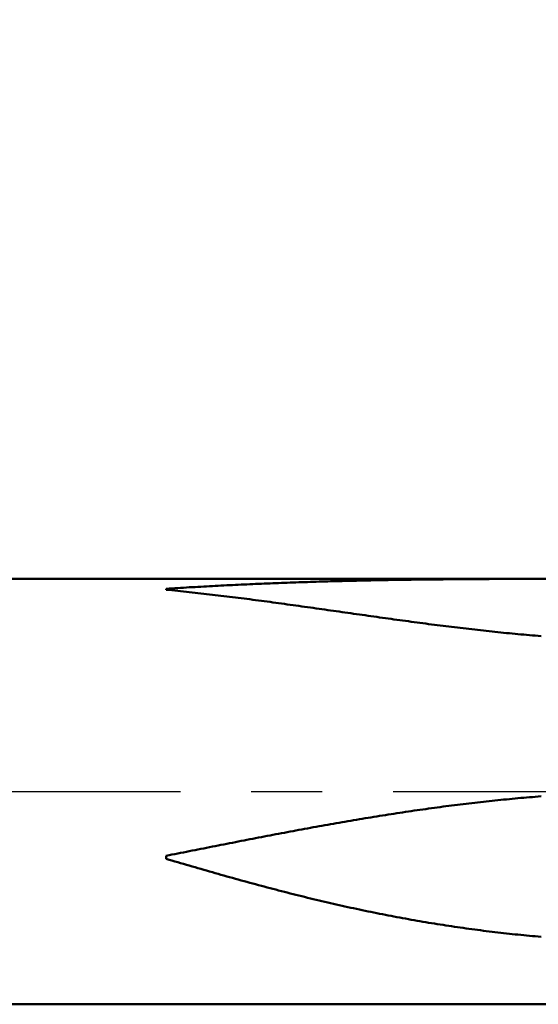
# Model space of a CAD drawing. Header units: millimetres. Extents: x -27 to 81, y -88 to 50.
# Tile 4 of 8: x 43 to 50, y -3 to 11. Entities that reach past the tile are written whole.
import ezdxf

# ---------------------------------------------------------------- set-up
doc = ezdxf.new("R2010")
doc.units = ezdxf.units.MM
doc.linetypes.add('LONGDASHDASH', pattern=[7, 4, -1, 1, -1])
for name, color, linetype, lineweight in [('SK1', 4, 'CONTINUOUS', 50), ('SK2', 7, 'CONTINUOUS', 25), ('SK4', 2, 'LONGDASHDASH', 25)]:
    doc.layers.add(name, color=color, linetype=linetype, lineweight=lineweight)
doc.styles.add('Monospac821 BT', font='txt', dxfattribs={"height": 3.5})
doc.dimstyles.get("Standard").update_dxf_attribs({"dimtxt": 3.5, "dimasz": 3, "dimexe": 1, "dimexo": 0.5, "dimgap": 0.8, "dimtad": 1, "dimtoh": 1, "dimzin": 1, "dimdsep": 46, "dimtxsty": 'Monospac821 BT', "dimcen": 2.5, "dimadec": 1, "dimazin": 0, "dimtfac": 1, "dimtdec": 4, "dimtix": 1, "dimtmove": 1, "dimatfit": 3, "dimfxl": 1, "dimtolj": 1, "dimtzin": 1, "dimarcsym": 0})

# ---------------------------------------------------------------- blocks, each defined once
blk = doc.blocks.new('*D507')
at = {"layer": 'SK2'}
for p, q in [((0, 2.5), (0, 45)), ((57, 0), (57, 45)), ((0, 43), (57, 43))]:
    blk.add_line(p, q, dxfattribs=at)
at = {"layer": 'SK2', "color": 0}
for p in [(57, 43), (0, 2.5), (57, 0)]:
    blk.add_point(p, dxfattribs=at)
at = {"layer": 'SK2'}
for points in [[(0, 43), (2.478612, 43.326315), (2.478612, 42.673685)], [(57, 43), (54.521388, 42.673685), (54.521388, 43.326315)]]:
    blk.add_solid(points, dxfattribs=at)
at = {"layer": 'SK2', "insert": (28.5, 43), "char_height": 2, "attachment_point": 8}
blk.add_mtext('57', dxfattribs=at)

msp = doc.modelspace()

# ---------------------------------------------------------------- linework, layer by layer
at = {"layer": 'SK1'}
for p, q in [((51.8, 3), (21, 3)), ((45.816667, 2.915995), (45.776, 2.914061)), ((45.857333, 2.917903), (45.816667, 2.915995)), ((45.898, 2.919785), (45.857333, 2.917903)), ((45.938667, 2.921642), (45.898, 2.919785)), ((45.979333, 2.923473), (45.938667, 2.921642)), ((46.02, 2.925278), (45.979333, 2.923473)), ((46.060667, 2.927057), (46.02, 2.925278)), ((46.101333, 2.92881), (46.060667, 2.927057)), ((46.142, 2.930537), (46.101333, 2.92881)), ((46.182667, 2.932239), (46.142, 2.930537)), ((46.223333, 2.933915), (46.182667, 2.932239)), ((46.264, 2.935565), (46.223333, 2.933915)), ((46.304667, 2.93719), (46.264, 2.935565)), ((46.345333, 2.938789), (46.304667, 2.93719)), ((46.386, 2.940362), (46.345333, 2.938789)), ((46.426667, 2.94191), (46.386, 2.940362)), ((46.467333, 2.943433), (46.426667, 2.94191)), ((46.508, 2.94493), (46.467333, 2.943433)), ((46.548667, 2.946401), (46.508, 2.94493)), ((46.589333, 2.947848), (46.548667, 2.946401)), ((46.63, 2.94927), (46.589333, 2.947848)), ((46.670667, 2.950666), (46.63, 2.94927)), ((46.711333, 2.952038), (46.670667, 2.950666)), ((46.752, 2.953385), (46.711333, 2.952038)), ((46.792667, 2.954707), (46.752, 2.953385)), ((46.833333, 2.956004), (46.792667, 2.954707)), ((46.874, 2.957278), (46.833333, 2.956004)), ((46.914667, 2.958527), (46.874, 2.957278)), ((46.955333, 2.959752), (46.914667, 2.958527)), ((46.996, 2.960952), (46.955333, 2.959752)), ((47.036667, 2.96213), (46.996, 2.960952)), ((47.077333, 2.963283), (47.036667, 2.96213)), ((47.118, 2.964413), (47.077333, 2.963283)), ((47.158667, 2.96552), (47.118, 2.964413)), ((47.199333, 2.966603), (47.158667, 2.96552)), ((47.24, 2.967664), (47.199333, 2.966603)), ((47.280667, 2.968702), (47.24, 2.967664)), ((47.321333, 2.969717), (47.280667, 2.968702)), ((47.362, 2.97071), (47.321333, 2.969717)), ((47.402667, 2.97168), (47.362, 2.97071)), ((47.443333, 2.972629), (47.402667, 2.97168)), ((47.484, 2.973556), (47.443333, 2.972629)), ((47.524667, 2.974462), (47.484, 2.973556)), ((47.565333, 2.975346), (47.524667, 2.974462)), ((47.606, 2.976209), (47.565333, 2.975346)), ((47.646667, 2.977051), (47.606, 2.976209)), ((47.687333, 2.977872), (47.646667, 2.977051)), ((47.728, 2.978673), (47.687333, 2.977872)), ((47.768667, 2.979454), (47.728, 2.978673)), ((47.809333, 2.980215), (47.768667, 2.979454)), ((47.85, 2.980956), (47.809333, 2.980215)), ((47.890667, 2.981678), (47.85, 2.980956)), ((47.931333, 2.98238), (47.890667, 2.981678)), ((47.972, 2.983064), (47.931333, 2.98238)), ((48.012667, 2.983729), (47.972, 2.983064)), ((48.053333, 2.984375), (48.012667, 2.983729)), ((48.094, 2.985004), (48.053333, 2.984375)), ((48.134667, 2.985614), (48.094, 2.985004)), ((48.175333, 2.986207), (48.134667, 2.985614)), ((48.216, 2.986782), (48.175333, 2.986207)), ((48.256667, 2.987341), (48.216, 2.986782)), ((48.297333, 2.987882), (48.256667, 2.987341)), ((48.338, 2.988407), (48.297333, 2.987882)), ((48.378667, 2.988916), (48.338, 2.988407)), ((48.419333, 2.989408), (48.378667, 2.988916)), ((48.46, 2.989885), (48.419333, 2.989408)), ((48.500667, 2.990346), (48.46, 2.989885)), ((48.541333, 2.990793), (48.500667, 2.990346)), ((48.582, 2.991224), (48.541333, 2.990793)), ((48.622667, 2.991641), (48.582, 2.991224)), ((48.663333, 2.992043), (48.622667, 2.991641)), ((48.704, 2.992431), (48.663333, 2.992043)), ((48.744667, 2.992806), (48.704, 2.992431)), ((48.785333, 2.993167), (48.744667, 2.992806)), ((48.826, 2.993515), (48.785333, 2.993167)), ((48.866667, 2.99385), (48.826, 2.993515)), ((48.907333, 2.994172), (48.866667, 2.99385)), ((48.948, 2.994482), (48.907333, 2.994172)), ((48.988667, 2.99478), (48.948, 2.994482)), ((49.029333, 2.995066), (48.988667, 2.99478)), ((49.07, 2.99534), (49.029333, 2.995066)), ((49.110667, 2.995604), (49.07, 2.99534)), ((49.151333, 2.995856), (49.110667, 2.995604)), ((49.192, 2.996097), (49.151333, 2.995856)), ((49.232667, 2.996329), (49.192, 2.996097)), ((49.273333, 2.99655), (49.232667, 2.996329)), ((49.314, 2.996761), (49.273333, 2.99655)), ((49.354667, 2.996963), (49.314, 2.996761)), ((49.395333, 2.997155), (49.354667, 2.996963)), ((49.436, 2.997338), (49.395333, 2.997155)), ((49.476667, 2.997513), (49.436, 2.997338)), ((49.517333, 2.997679), (49.476667, 2.997513)), ((49.558, 2.997836), (49.517333, 2.997679)), ((49.598667, 2.997986), (49.558, 2.997836)), ((49.639333, 2.998128), (49.598667, 2.997986)), ((49.68, 2.998262), (49.639333, 2.998128)), ((49.720667, 2.99839), (49.68, 2.998262)), ((49.761333, 2.99851), (49.720667, 2.99839)), ((49.802, 2.998623), (49.761333, 2.99851)), ((49.842667, 2.99873), (49.802, 2.998623)), ((49.883333, 2.998831), (49.842667, 2.99873)), ((49.924, 2.998926), (49.883333, 2.998831)), ((49.964667, 2.999015), (49.924, 2.998926)), ((50.005333, 2.999098), (49.964667, 2.999015)), ((50.046, 2.999176), (50.005333, 2.999098)), ((50.086667, 2.999249), (50.046, 2.999176)), ((44.840667, 2.862678), (44.8, 2.860157)), ((44.8, 2.860157), (44.8, 2.846127)), ((44.8, 2.846127), (44.840667, 2.842088)), ((44.881333, 2.865176), (44.840667, 2.862678)), ((44.840667, 2.842088), (44.881333, 2.837999)), ((44.922, 2.867652), (44.881333, 2.865176)), ((44.881333, 2.837999), (44.922, 2.833859)), ((44.962667, 2.870104), (44.922, 2.867652)), ((44.922, 2.833859), (44.962667, 2.829669)), ((45.003333, 2.872534), (44.962667, 2.870104)), ((44.962667, 2.829669), (45.003333, 2.825431)), ((45.044, 2.87494), (45.003333, 2.872534)), ((45.003333, 2.825431), (45.044, 2.821144)), ((45.084667, 2.877322), (45.044, 2.87494)), ((45.044, 2.821144), (45.084667, 2.816808)), ((45.125333, 2.87968), (45.084667, 2.877322)), ((45.084667, 2.816808), (45.125333, 2.812425)), ((45.166, 2.882015), (45.125333, 2.87968)), ((45.125333, 2.812425), (45.166, 2.807994)), ((45.206667, 2.884325), (45.166, 2.882015)), ((45.166, 2.807994), (45.206667, 2.803517)), ((45.247333, 2.886611), (45.206667, 2.884325)), ((45.206667, 2.803517), (45.247333, 2.798994)), ((45.288, 2.888873), (45.247333, 2.886611)), ((45.247333, 2.798994), (45.288, 2.794426)), ((45.328667, 2.89111), (45.288, 2.888873)), ((45.288, 2.794426), (45.328667, 2.789813)), ((45.369333, 2.893322), (45.328667, 2.89111)), ((45.328667, 2.789813), (45.369333, 2.785155)), ((45.41, 2.89551), (45.369333, 2.893322)), ((45.369333, 2.785155), (45.41, 2.780454)), ((45.450667, 2.897672), (45.41, 2.89551)), ((45.41, 2.780454), (45.450667, 2.77571)), ((45.491333, 2.899809), (45.450667, 2.897672)), ((45.532, 2.901922), (45.491333, 2.899809)), ((45.572667, 2.904009), (45.532, 2.901922)), ((45.613333, 2.90607), (45.572667, 2.904009)), ((45.654, 2.908106), (45.613333, 2.90607)), ((45.694667, 2.910117), (45.654, 2.908106)), ((45.735333, 2.912102), (45.694667, 2.910117)), ((45.776, 2.914061), (45.735333, 2.912102)), ((45.450667, 2.77571), (45.491333, 2.770924)), ((45.491333, 2.770924), (45.532, 2.766096)), ((45.532, 2.766096), (45.572667, 2.761227)), ((45.572667, 2.761227), (45.613333, 2.756318)), ((45.613333, 2.756318), (45.654, 2.75137)), ((45.654, 2.75137), (45.694667, 2.746383)), ((45.694667, 2.746383), (45.735333, 2.741358)), ((45.735333, 2.741358), (45.776, 2.736296)), ((45.776, 2.736296), (45.816667, 2.731197)), ((45.816667, 2.731197), (45.857333, 2.726063)), ((45.857333, 2.726063), (45.898, 2.720895)), ((45.898, 2.720895), (45.938667, 2.715692)), ((45.938667, 2.715692), (45.979333, 2.710456)), ((45.979333, 2.710456), (46.02, 2.705188)), ((46.02, 2.705188), (46.060667, 2.699889)), ((46.060667, 2.699889), (46.101333, 2.694559)), ((46.101333, 2.694559), (46.142, 2.689199)), ((46.142, 2.689199), (46.182667, 2.683811)), ((46.182667, 2.683811), (46.223333, 2.678395)), ((46.223333, 2.678395), (46.264, 2.672953)), ((46.264, 2.672953), (46.304667, 2.667484)), ((46.304667, 2.667484), (46.345333, 2.66199)), ((46.345333, 2.66199), (46.386, 2.656473)), ((46.386, 2.656473), (46.426667, 2.650932)), ((46.426667, 2.650932), (46.467333, 2.645369)), ((46.467333, 2.645369), (46.508, 2.639785)), ((46.508, 2.639785), (46.548667, 2.634181)), ((46.548667, 2.634181), (46.589333, 2.628558)), ((46.589333, 2.628558), (46.63, 2.622917)), ((46.63, 2.622917), (46.670667, 2.617259)), ((46.670667, 2.617259), (46.711333, 2.611585)), ((46.711333, 2.611585), (46.752, 2.605896)), ((46.752, 2.605896), (46.792667, 2.600193)), ((46.792667, 2.600193), (46.833333, 2.594477)), ((46.833333, 2.594477), (46.874, 2.58875)), ((46.874, 2.58875), (46.914667, 2.583011)), ((46.914667, 2.583011), (46.955333, 2.577263)), ((46.955333, 2.577263), (46.996, 2.571507)), ((46.996, 2.571507), (47.036667, 2.565742)), ((47.036667, 2.565742), (47.077333, 2.559972)), ((47.077333, 2.559972), (47.118, 2.554196)), ((47.118, 2.554196), (47.158667, 2.548416)), ((47.158667, 2.548416), (47.199333, 2.542632)), ((47.199333, 2.542632), (47.24, 2.536847)), ((47.24, 2.536847), (47.280667, 2.531061)), ((47.280667, 2.531061), (47.321333, 2.525274)), ((47.321333, 2.525274), (47.362, 2.51949)), ((47.362, 2.51949), (47.402667, 2.513707)), ((47.402667, 2.513707), (47.443333, 2.507928)), ((47.443333, 2.507928), (47.484, 2.502154)), ((47.484, 2.502154), (47.524667, 2.496386)), ((47.524667, 2.496386), (47.565333, 2.490624)), ((47.565333, 2.490624), (47.606, 2.484871)), ((47.606, 2.484871), (47.646667, 2.479127)), ((47.646667, 2.479127), (47.687333, 2.473392)), ((47.687333, 2.473392), (47.728, 2.46767)), ((47.728, 2.46767), (47.768667, 2.46196)), ((47.768667, 2.46196), (47.809333, 2.456263)), ((47.809333, 2.456263), (47.85, 2.450582)), ((47.85, 2.450582), (47.890667, 2.444916)), ((47.890667, 2.444916), (47.931333, 2.439267)), ((47.931333, 2.439267), (47.972, 2.433637)), ((47.972, 2.433637), (48.012667, 2.428025)), ((48.012667, 2.428025), (48.053333, 2.422434)), ((48.053333, 2.422434), (48.094, 2.416865)), ((48.094, 2.416865), (48.134667, 2.411318)), ((48.134667, 2.411318), (48.175333, 2.405795)), ((48.175333, 2.405795), (48.216, 2.400297)), ((48.216, 2.400297), (48.256667, 2.394824)), ((48.256667, 2.394824), (48.297333, 2.389379)), ((48.297333, 2.389379), (48.338, 2.383962)), ((48.338, 2.383962), (48.378667, 2.378573)), ((48.378667, 2.378573), (48.419333, 2.373215)), ((48.419333, 2.373215), (48.46, 2.367889)), ((48.46, 2.367889), (48.500667, 2.362595)), ((48.500667, 2.362595), (48.541333, 2.357334)), ((48.541333, 2.357334), (48.582, 2.352108)), ((48.582, 2.352108), (48.622667, 2.346917)), ((48.622667, 2.346917), (48.663333, 2.341763)), ((48.663333, 2.341763), (48.704, 2.336646)), ((48.704, 2.336646), (48.744667, 2.331569)), ((48.744667, 2.331569), (48.785333, 2.326531)), ((48.785333, 2.326531), (48.826, 2.321533)), ((48.826, 2.321533), (48.866667, 2.316578)), ((48.866667, 2.316578), (48.907333, 2.311665)), ((48.907333, 2.311665), (48.948, 2.306795)), ((48.948, 2.306795), (48.988667, 2.301971)), ((48.988667, 2.301971), (49.029333, 2.297192)), ((49.029333, 2.297192), (49.07, 2.292459)), ((49.07, 2.292459), (49.110667, 2.287775)), ((49.110667, 2.287775), (49.151333, 2.283138)), ((49.151333, 2.283138), (49.192, 2.278552)), ((49.192, 2.278552), (49.232667, 2.274015)), ((49.232667, 2.274015), (49.273333, 2.26953)), ((49.273333, 2.26953), (49.314, 2.265097)), ((49.314, 2.265097), (49.354667, 2.260717)), ((49.354667, 2.260717), (49.395333, 2.256391)), ((49.395333, 2.256391), (49.436, 2.25212)), ((49.436, 2.25212), (49.476667, 2.247905)), ((49.476667, 2.247905), (49.517333, 2.243746)), ((49.517333, 2.243746), (49.558, 2.239644)), ((49.558, 2.239644), (49.598667, 2.235601)), ((49.598667, 2.235601), (49.639333, 2.231617)), ((49.639333, 2.231617), (49.68, 2.227692)), ((49.68, 2.227692), (49.720667, 2.223829)), ((49.720667, 2.223829), (49.761333, 2.220026)), ((49.761333, 2.220026), (49.802, 2.216286)), ((49.802, 2.216286), (49.842667, 2.212608)), ((49.842667, 2.212608), (49.883333, 2.208995)), ((49.883333, 2.208995), (49.924, 2.205445)), ((49.924, 2.205445), (49.964667, 2.201961)), ((49.964667, 2.201961), (50.005333, 2.198543)), ((50.005333, 2.198543), (50.046, 2.19519)), ((50.046, 2.19519), (50.086667, 2.191906)), ((49.354667, -0.134964), (49.314, -0.139369)), ((49.395333, -0.130623), (49.354667, -0.134964)), ((49.436, -0.126348), (49.395333, -0.130623)), ((49.476667, -0.122139), (49.436, -0.126348)), ((49.517333, -0.117996), (49.476667, -0.122139)), ((49.558, -0.11392), (49.517333, -0.117996)), ((49.598667, -0.10991), (49.558, -0.11392)), ((49.639333, -0.105967), (49.598667, -0.10991)), ((49.68, -0.102092), (49.639333, -0.105967)), ((49.720667, -0.098285), (49.68, -0.102092)), ((49.761333, -0.094546), (49.720667, -0.098285)), ((49.802, -0.090876), (49.761333, -0.094546)), ((49.842667, -0.087274), (49.802, -0.090876)), ((49.883333, -0.083742), (49.842667, -0.087274)), ((49.924, -0.080279), (49.883333, -0.083742)), ((49.964667, -0.076886), (49.924, -0.080279)), ((50.005333, -0.073563), (49.964667, -0.076886)), ((50.046, -0.07031), (50.005333, -0.073563)), ((50.086667, -0.067128), (50.046, -0.07031)), ((48.256667, -0.27531), (48.216, -0.281302)), ((48.297333, -0.26937), (48.256667, -0.27531)), ((48.338, -0.263483), (48.297333, -0.26937)), ((48.378667, -0.25765), (48.338, -0.263483)), ((48.419333, -0.25187), (48.378667, -0.25765)), ((48.46, -0.246145), (48.419333, -0.25187)), ((48.500667, -0.240474), (48.46, -0.246145)), ((48.541333, -0.23486), (48.500667, -0.240474)), ((48.582, -0.229301), (48.541333, -0.23486)), ((48.622667, -0.223799), (48.582, -0.229301)), ((48.663333, -0.218353), (48.622667, -0.223799)), ((48.704, -0.212966), (48.663333, -0.218353)), ((48.744667, -0.207636), (48.704, -0.212966)), ((48.785333, -0.202365), (48.744667, -0.207636)), ((48.826, -0.197152), (48.785333, -0.202365)), ((48.866667, -0.191999), (48.826, -0.197152)), ((48.907333, -0.186907), (48.866667, -0.191999)), ((48.948, -0.181874), (48.907333, -0.186907)), ((48.988667, -0.176902), (48.948, -0.181874)), ((49.029333, -0.171992), (48.988667, -0.176902)), ((49.07, -0.167143), (49.029333, -0.171992)), ((49.110667, -0.162356), (49.07, -0.167143)), ((49.151333, -0.157632), (49.110667, -0.162356)), ((49.192, -0.152971), (49.151333, -0.157632)), ((49.232667, -0.148373), (49.192, -0.152971)), ((49.273333, -0.143839), (49.232667, -0.148373)), ((49.314, -0.139369), (49.273333, -0.143839)), ((47.402667, -0.411236), (47.362, -0.418191)), ((47.443333, -0.404322), (47.402667, -0.411236)), ((47.484, -0.397447), (47.443333, -0.404322)), ((47.524667, -0.390613), (47.484, -0.397447)), ((47.565333, -0.383821), (47.524667, -0.390613)), ((47.606, -0.377071), (47.565333, -0.383821)), ((47.646667, -0.370364), (47.606, -0.377071)), ((47.687333, -0.3637), (47.646667, -0.370364)), ((47.728, -0.35708), (47.687333, -0.3637)), ((47.768667, -0.350505), (47.728, -0.35708)), ((47.809333, -0.343976), (47.768667, -0.350505)), ((47.85, -0.337492), (47.809333, -0.343976)), ((47.890667, -0.331054), (47.85, -0.337492)), ((47.931333, -0.324664), (47.890667, -0.331054)), ((47.972, -0.318322), (47.931333, -0.324664)), ((48.012667, -0.312028), (47.972, -0.318322)), ((48.053333, -0.305783), (48.012667, -0.312028)), ((48.094, -0.299587), (48.053333, -0.305783)), ((48.134667, -0.293441), (48.094, -0.299587)), ((48.175333, -0.287346), (48.134667, -0.293441)), ((48.216, -0.281302), (48.175333, -0.287346)), ((46.63, -0.549371), (46.589333, -0.556948)), ((46.670667, -0.541821), (46.63, -0.549371)), ((46.711333, -0.534297), (46.670667, -0.541821)), ((46.752, -0.526801), (46.711333, -0.534297)), ((46.792667, -0.519334), (46.752, -0.526801)), ((46.833333, -0.511896), (46.792667, -0.519334)), ((46.874, -0.504489), (46.833333, -0.511896)), ((46.914667, -0.497112), (46.874, -0.504489)), ((46.955333, -0.489766), (46.914667, -0.497112)), ((46.996, -0.482453), (46.955333, -0.489766)), ((47.036667, -0.475172), (46.996, -0.482453)), ((47.077333, -0.467925), (47.036667, -0.475172)), ((47.118, -0.460712), (47.077333, -0.467925)), ((47.158667, -0.453534), (47.118, -0.460712)), ((47.199333, -0.446391), (47.158667, -0.453534)), ((47.24, -0.439285), (47.199333, -0.446391)), ((47.280667, -0.432216), (47.24, -0.439285)), ((47.321333, -0.425184), (47.280667, -0.432216)), ((47.362, -0.418191), (47.321333, -0.425184)), ((45.898, -0.689096), (45.857333, -0.697023)), ((45.938667, -0.681181), (45.898, -0.689096)), ((45.979333, -0.673281), (45.938667, -0.681181)), ((46.02, -0.665395), (45.979333, -0.673281)), ((46.060667, -0.657525), (46.02, -0.665395)), ((46.101333, -0.649671), (46.060667, -0.657525)), ((46.142, -0.641834), (46.101333, -0.649671)), ((46.182667, -0.634014), (46.142, -0.641834)), ((46.223333, -0.626213), (46.182667, -0.634014)), ((46.264, -0.61843), (46.223333, -0.626213)), ((46.304667, -0.610668), (46.264, -0.61843)), ((46.345333, -0.602926), (46.304667, -0.610668)), ((46.386, -0.595205), (46.345333, -0.602926)), ((46.426667, -0.587507), (46.386, -0.595205)), ((46.467333, -0.579831), (46.426667, -0.587507)), ((46.508, -0.572179), (46.467333, -0.579831)), ((46.548667, -0.564551), (46.508, -0.572179)), ((46.589333, -0.556948), (46.548667, -0.564551)), ((45.206667, -0.825026), (45.166, -0.833061)), ((45.247333, -0.816992), (45.206667, -0.825026)), ((45.288, -0.808958), (45.247333, -0.816992)), ((45.328667, -0.800927), (45.288, -0.808958)), ((45.369333, -0.792898), (45.328667, -0.800927)), ((45.41, -0.784872), (45.369333, -0.792898)), ((45.450667, -0.77685), (45.41, -0.784872)), ((45.491333, -0.768834), (45.450667, -0.77685)), ((45.532, -0.760822), (45.491333, -0.768834)), ((45.572667, -0.752817), (45.532, -0.760822)), ((45.613333, -0.744819), (45.572667, -0.752817)), ((45.654, -0.736829), (45.613333, -0.744819)), ((45.694667, -0.728848), (45.654, -0.736829)), ((45.735333, -0.720876), (45.694667, -0.728848)), ((45.776, -0.712914), (45.735333, -0.720876)), ((45.816667, -0.704962), (45.776, -0.712914)), ((45.857333, -0.697023), (45.816667, -0.704962)), ((44.840667, -0.897261), (44.8, -0.905265)), ((44.8, -0.905265), (44.8, -0.948451)), ((44.8, -0.948451), (44.840667, -0.960487)), ((44.881333, -0.88925), (44.840667, -0.897261)), ((44.840667, -0.960487), (44.881333, -0.972504)), ((44.922, -0.881234), (44.881333, -0.88925)), ((44.962667, -0.873213), (44.922, -0.881234)), ((45.003333, -0.865188), (44.962667, -0.873213)), ((45.044, -0.85716), (45.003333, -0.865188)), ((45.084667, -0.849128), (45.044, -0.85716)), ((45.125333, -0.841095), (45.084667, -0.849128)), ((45.166, -0.833061), (45.125333, -0.841095)), ((44.881333, -0.972504), (44.922, -0.984502)), ((44.922, -0.984502), (44.962667, -0.996479)), ((44.962667, -0.996479), (45.003333, -1.008435)), ((45.003333, -1.008435), (45.044, -1.020367)), ((45.044, -1.020367), (45.084667, -1.032276)), ((45.084667, -1.032276), (45.125333, -1.044158)), ((45.125333, -1.044158), (45.166, -1.056015)), ((45.166, -1.056015), (45.206667, -1.067844)), ((45.206667, -1.067844), (45.247333, -1.079644)), ((45.247333, -1.079644), (45.288, -1.091414)), ((45.288, -1.091414), (45.328667, -1.103153)), ((45.328667, -1.103153), (45.369333, -1.114859)), ((45.369333, -1.114859), (45.41, -1.126532)), ((45.41, -1.126532), (45.450667, -1.138171)), ((45.450667, -1.138171), (45.491333, -1.149775)), ((45.491333, -1.149775), (45.532, -1.161341)), ((45.532, -1.161341), (45.572667, -1.17287)), ((45.572667, -1.17287), (45.613333, -1.18436)), ((45.613333, -1.18436), (45.654, -1.195811)), ((45.654, -1.195811), (45.694667, -1.20722)), ((45.694667, -1.20722), (45.735333, -1.218588)), ((45.735333, -1.218588), (45.776, -1.229913)), ((45.776, -1.229913), (45.816667, -1.241193)), ((45.816667, -1.241193), (45.857333, -1.252429)), ((45.857333, -1.252429), (45.898, -1.263619)), ((45.898, -1.263619), (45.938667, -1.274762)), ((45.938667, -1.274762), (45.979333, -1.285857)), ((45.979333, -1.285857), (46.02, -1.296903)), ((46.02, -1.296903), (46.060667, -1.307899)), ((46.060667, -1.307899), (46.101333, -1.318845)), ((46.101333, -1.318845), (46.142, -1.329739)), ((46.142, -1.329739), (46.182667, -1.340581)), ((46.182667, -1.340581), (46.223333, -1.351369)), ((46.223333, -1.351369), (46.264, -1.362103)), ((46.264, -1.362103), (46.304667, -1.372782)), ((46.304667, -1.372782), (46.345333, -1.383404)), ((46.345333, -1.383404), (46.386, -1.39397)), ((46.386, -1.39397), (46.426667, -1.404479)), ((46.426667, -1.404479), (46.467333, -1.414928)), ((46.467333, -1.414928), (46.508, -1.425319)), ((46.508, -1.425319), (46.548667, -1.435649)), ((46.548667, -1.435649), (46.589333, -1.445919)), ((46.589333, -1.445919), (46.63, -1.456126)), ((46.63, -1.456126), (46.670667, -1.466272)), ((46.670667, -1.466272), (46.711333, -1.476354)), ((46.711333, -1.476354), (46.752, -1.486373)), ((46.752, -1.486373), (46.792667, -1.496327)), ((46.792667, -1.496327), (46.833333, -1.506216)), ((46.833333, -1.506216), (46.874, -1.516039)), ((46.874, -1.516039), (46.914667, -1.525796)), ((46.914667, -1.525796), (46.955333, -1.535485)), ((46.955333, -1.535485), (46.996, -1.545106)), ((46.996, -1.545106), (47.036667, -1.55466)), ((47.036667, -1.55466), (47.077333, -1.564143)), ((47.077333, -1.564143), (47.118, -1.573558)), ((47.118, -1.573558), (47.158667, -1.582902)), ((47.158667, -1.582902), (47.199333, -1.592175)), ((47.199333, -1.592175), (47.24, -1.601377)), ((47.24, -1.601377), (47.280667, -1.610507)), ((47.280667, -1.610507), (47.321333, -1.619564)), ((47.321333, -1.619564), (47.362, -1.628549)), ((47.362, -1.628549), (47.402667, -1.63746)), ((47.402667, -1.63746), (47.443333, -1.646297)), ((47.443333, -1.646297), (47.484, -1.65506)), ((47.484, -1.65506), (47.524667, -1.663748)), ((47.524667, -1.663748), (47.565333, -1.672361)), ((47.565333, -1.672361), (47.606, -1.680898)), ((47.606, -1.680898), (47.646667, -1.689358)), ((47.646667, -1.689358), (47.687333, -1.697743)), ((47.687333, -1.697743), (47.728, -1.70605)), ((47.728, -1.70605), (47.768667, -1.714279)), ((47.768667, -1.714279), (47.809333, -1.722432)), ((47.809333, -1.722432), (47.85, -1.730506)), ((47.85, -1.730506), (47.890667, -1.738501)), ((47.890667, -1.738501), (47.931333, -1.746418)), ((47.931333, -1.746418), (47.972, -1.754256)), ((47.972, -1.754256), (48.012667, -1.762014)), ((48.012667, -1.762014), (48.053333, -1.769692)), ((48.053333, -1.769692), (48.094, -1.777291)), ((48.094, -1.777291), (48.134667, -1.784809)), ((48.134667, -1.784809), (48.175333, -1.792247)), ((48.175333, -1.792247), (48.216, -1.799604)), ((48.216, -1.799604), (48.256667, -1.80688)), ((48.256667, -1.80688), (48.297333, -1.814075)), ((48.297333, -1.814075), (48.338, -1.821188)), ((48.338, -1.821188), (48.378667, -1.82822)), ((48.378667, -1.82822), (48.419333, -1.83517)), ((48.419333, -1.83517), (48.46, -1.842038)), ((48.46, -1.842038), (48.500667, -1.848823)), ((48.500667, -1.848823), (48.541333, -1.855526)), ((48.541333, -1.855526), (48.582, -1.862147)), ((48.582, -1.862147), (48.622667, -1.868684)), ((48.622667, -1.868684), (48.663333, -1.875139)), ((48.663333, -1.875139), (48.704, -1.881511)), ((48.704, -1.881511), (48.744667, -1.8878)), ((48.744667, -1.8878), (48.785333, -1.894005)), ((48.785333, -1.894005), (48.826, -1.900127)), ((48.826, -1.900127), (48.866667, -1.906166)), ((48.866667, -1.906166), (48.907333, -1.912121)), ((48.907333, -1.912121), (48.948, -1.917993)), ((48.948, -1.917993), (48.988667, -1.92378)), ((48.988667, -1.92378), (49.029333, -1.929484)), ((49.029333, -1.929484), (49.07, -1.935105)), ((49.07, -1.935105), (49.110667, -1.940641)), ((49.110667, -1.940641), (49.151333, -1.946093)), ((49.151333, -1.946093), (49.192, -1.951462)), ((49.192, -1.951462), (49.232667, -1.956746)), ((49.232667, -1.956746), (49.273333, -1.961946)), ((49.273333, -1.961946), (49.314, -1.967063)), ((49.314, -1.967063), (49.354667, -1.972095)), ((49.354667, -1.972095), (49.395333, -1.977043)), ((49.395333, -1.977043), (49.436, -1.981907)), ((49.436, -1.981907), (49.476667, -1.986687)), ((49.476667, -1.986687), (49.517333, -1.991383)), ((49.517333, -1.991383), (49.558, -1.995994)), ((49.558, -1.995994), (49.598667, -2.000522)), ((49.598667, -2.000522), (49.639333, -2.004965)), ((49.639333, -2.004965), (49.68, -2.009325)), ((49.68, -2.009325), (49.720667, -2.0136)), ((49.720667, -2.0136), (49.761333, -2.017792)), ((49.761333, -2.017792), (49.802, -2.021899)), ((49.802, -2.021899), (49.842667, -2.025923)), ((49.842667, -2.025923), (49.883333, -2.029863)), ((49.883333, -2.029863), (49.924, -2.033718)), ((49.924, -2.033718), (49.964667, -2.037491)), ((49.964667, -2.037491), (50.005333, -2.041179)), ((50.005333, -2.041179), (50.046, -2.044783)), ((50.046, -2.044783), (50.086667, -2.048304)), ((51.8, -3), (0.5, -3))]:
    msp.add_line(p, q, dxfattribs=at)
at = {"layer": 'SK4'}
msp.add_line((-1, 0), (58, 0), dxfattribs=at)

# ---------------------------------------------------------------- dimensions: what is measured, and where the dimension line sits
at = {"layer": 'SK2'}
dim = msp.add_linear_dim(base=(57, 43), p1=(0, 2.5), p2=(57, 0), dimstyle='STANDARD', dxfattribs=at)
dim.commit()
dim.dimension.update_dxf_attribs({"geometry": '*D507', "text_midpoint": (28.5, 43), "dimtype": 160})

doc.saveas('drawing.dxf')
